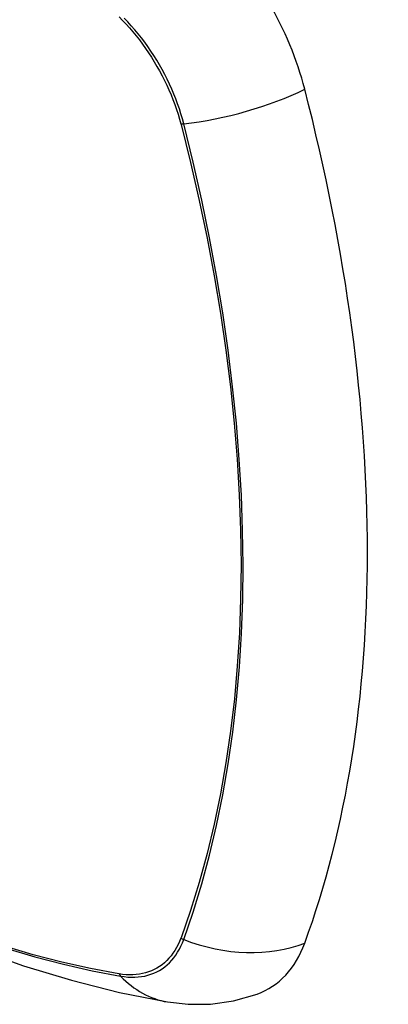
# Model space of a CAD drawing. Header units: inches. Extents: x 338.7 to 398.8, y 125.2 to 189.8.
# Tile 49 of 95: x 339.823 to 340.126, y 173.121 to 173.929. Entities that reach past the tile are written whole.
import ezdxf

# ---------------------------------------------------------------- set-up
doc = ezdxf.new("R2010")
doc.units = ezdxf.units.IN
doc.header["$MEASUREMENT"] = 0
doc.layers.add('Visible Edges(ANSI)', color=7, linetype='Continuous', lineweight=25)
doc.layers.add('Visible Tangent Edges(ANSI)', color=7, linetype='Continuous', lineweight=25)

msp = doc.modelspace()

# ---------------------------------------------------------------- linework, layer by layer
at = {"layer": 'Visible Edges(ANSI)', "flags": 128}
for points in [[(339.33028, 173.47265), (339.36609, 173.43852), (339.40247, 173.40579), (339.43936, 173.37451), (339.47671, 173.34473), (339.51448, 173.31651), (339.55263, 173.28989), (339.5911, 173.26493), (339.62984, 173.24168), (339.66883, 173.22018), (339.708, 173.20048), (339.74733, 173.18263), (339.78676, 173.16668), (339.82625, 173.15268), (339.86576, 173.14068), (339.90523, 173.13074), (339.94463, 173.12291)], [(339.94463, 173.12291), (339.96158, 173.12099), (339.97978, 173.12114), (339.99887, 173.12382), (340.01825, 173.12938)]]:
    msp.add_lwpolyline(points, dxfattribs=at)
at = {"layer": 'Visible Edges(ANSI)'}
for centre, major_axis, start_param, end_param in [((339.93904, 173.89257), (0.08841, -0.15353), 1.123593, 2.021867), ((339.19007, 174.0212), (-0.64835, 1.12588), 3.592663, 4.265186), ((339.93904, 173.28721), (0.08841, -0.15353), 6.184194, 6.734256)]:
    msp.add_ellipse(centre, major_axis=major_axis, ratio=0.578093, start_param=start_param, end_param=end_param, dxfattribs=at)
at = {"layer": 'Visible Tangent Edges(ANSI)'}
for p, q in [((339.95557, 173.84379), (339.95569, 173.84333)), ((339.95569, 173.17566), (339.95557, 173.17535)), ((339.90484, 173.1459), (339.9045, 173.14596))]:
    msp.add_line(p, q, dxfattribs=at)
at = {"layer": 'Visible Tangent Edges(ANSI)', "flags": 128}
for points in [[(339.90484, 173.93166), (339.90773, 173.92873), (339.91058, 173.9257), (339.91339, 173.92259), (339.91614, 173.91938), (339.91884, 173.91608), (339.92149, 173.91271), (339.92407, 173.90926), (339.92658, 173.90574), (339.92903, 173.90216), (339.93141, 173.89851), (339.93371, 173.89481), (339.93593, 173.89105), (339.93808, 173.88724), (339.94013, 173.8834), (339.94211, 173.87951), (339.94399, 173.8756), (339.94578, 173.87166), (339.94748, 173.8677), (339.94908, 173.86372), (339.95058, 173.85973), (339.95199, 173.85574), (339.95329, 173.85175), (339.95448, 173.84776), (339.95557, 173.84379)], [(339.95787, 173.8439), (339.95679, 173.84796), (339.9556, 173.85203), (339.95431, 173.85611), (339.9529, 173.8602), (339.95138, 173.86428), (339.94976, 173.86835), (339.94804, 173.8724), (339.94622, 173.87643), (339.9443, 173.88044), (339.94229, 173.88441), (339.94019, 173.88835), (339.938, 173.89224), (339.93572, 173.89608), (339.93337, 173.89987), (339.93093, 173.9036), (339.92842, 173.90726), (339.92584, 173.91085), (339.92319, 173.91437), (339.92047, 173.9178), (339.9177, 173.92115), (339.91487, 173.92441), (339.91199, 173.92757), (339.90906, 173.93064)], [(339.95569, 173.84333), (339.96346, 173.81205), (339.97059, 173.7809), (339.97705, 173.74991), (339.98286, 173.71909), (339.988, 173.68847), (339.99246, 173.65809), (339.99625, 173.62796), (339.99936, 173.59808), (340.00179, 173.56849), (340.00353, 173.53922), (340.00458, 173.51032), (340.00495, 173.4818), (340.00462, 173.45367), (340.00359, 173.42593), (340.00188, 173.39859), (339.99947, 173.37167), (339.99636, 173.34521), (339.99257, 173.31926), (339.98809, 173.29383), (339.98293, 173.26897), (339.9771, 173.2447), (339.97061, 173.22104), (339.96347, 173.19802), (339.95569, 173.17566)], [(339.95787, 173.17419), (339.9656, 173.19666), (339.97268, 173.21979), (339.97912, 173.24355), (339.98489, 173.26793), (339.99, 173.29289), (339.99443, 173.31841), (339.99817, 173.34446), (340.00124, 173.371), (340.00361, 173.398), (340.00531, 173.42542), (340.00631, 173.45324), (340.00664, 173.48144), (340.00628, 173.51003), (340.00524, 173.539), (340.00353, 173.56833), (340.00113, 173.59799), (339.99806, 173.62794), (339.99432, 173.65815), (339.9899, 173.68861), (339.98482, 173.7193), (339.97907, 173.7502), (339.97266, 173.78128), (339.96559, 173.81252), (339.95787, 173.8439)], [(339.9045, 173.14596), (339.88132, 173.15033), (339.85793, 173.15557), (339.83434, 173.16168), (339.81058, 173.16866)], [(339.95557, 173.17535), (339.95448, 173.17263), (339.95328, 173.17002), (339.95198, 173.16753), (339.95058, 173.16515), (339.94908, 173.1629), (339.94748, 173.16076), (339.94578, 173.15876), (339.94399, 173.15688), (339.94211, 173.15513), (339.94014, 173.15352), (339.93808, 173.15204), (339.93593, 173.15071), (339.93371, 173.14951), (339.93141, 173.14846), (339.92903, 173.14754), (339.92658, 173.14677), (339.92407, 173.14615), (339.92149, 173.14567), (339.91885, 173.14534), (339.91615, 173.14516), (339.91339, 173.14513), (339.91058, 173.14524), (339.90773, 173.1455), (339.90484, 173.1459)], [(339.90609, 173.14414), (339.90906, 173.14369), (339.91199, 173.1434), (339.91487, 173.14325), (339.9177, 173.14327), (339.92048, 173.14343), (339.92319, 173.14375), (339.92584, 173.14422), (339.92842, 173.14485), (339.93093, 173.14563), (339.93337, 173.14655), (339.93572, 173.14763), (339.938, 173.14885), (339.94019, 173.15022), (339.94229, 173.15173), (339.9443, 173.15339), (339.94622, 173.15518), (339.94804, 173.15711), (339.94976, 173.15918), (339.95138, 173.16137), (339.95289, 173.1637), (339.9543, 173.16614), (339.9556, 173.16871), (339.95679, 173.17139), (339.95787, 173.17419)], [(339.81174, 173.16715), (339.8356, 173.1601), (339.85929, 173.15391), (339.88279, 173.14859), (339.90609, 173.14414)]]:
    msp.add_lwpolyline(points, dxfattribs=at)
at = {"layer": 'Visible Tangent Edges(ANSI)'}
for centre, major_axis, ratio, start_param, end_param in [((339.57151, 173.67976), (-0.17285, 0.30015), 0.578093, 5.049711, 10.658253), ((339.99075, 173.89232), (-0.11438, -0.02945), 0.352863, 1.189822, 2.098181), ((339.96061, 173.84794), (-0.00954, -0.00241), 0.354661, 0.927935, 1.191642), ((339.96061, 173.18088), (-0.00927, 0.00331), 0.734251, 1.273722, 1.537429), ((339.99075, 173.25448), (0.11091, -0.0406), 0.734358, 4.684624, 5.592984), ((339.91096, 173.15207), (-0.0017, -0.00969), 0.732637, 5.523217, 5.786923), ((339.96462, 173.23932), (-0.01999, -0.11641), 0.735728, 5.784249, 6.283185)]:
    msp.add_ellipse(centre, major_axis=major_axis, ratio=ratio, start_param=start_param, end_param=end_param, dxfattribs=at)
msp.add_ellipse((339.5721, 173.6801), major_axis=(-0.17078, 0.29656), ratio=0.578093, dxfattribs=at)

doc.saveas('drawing.dxf')
